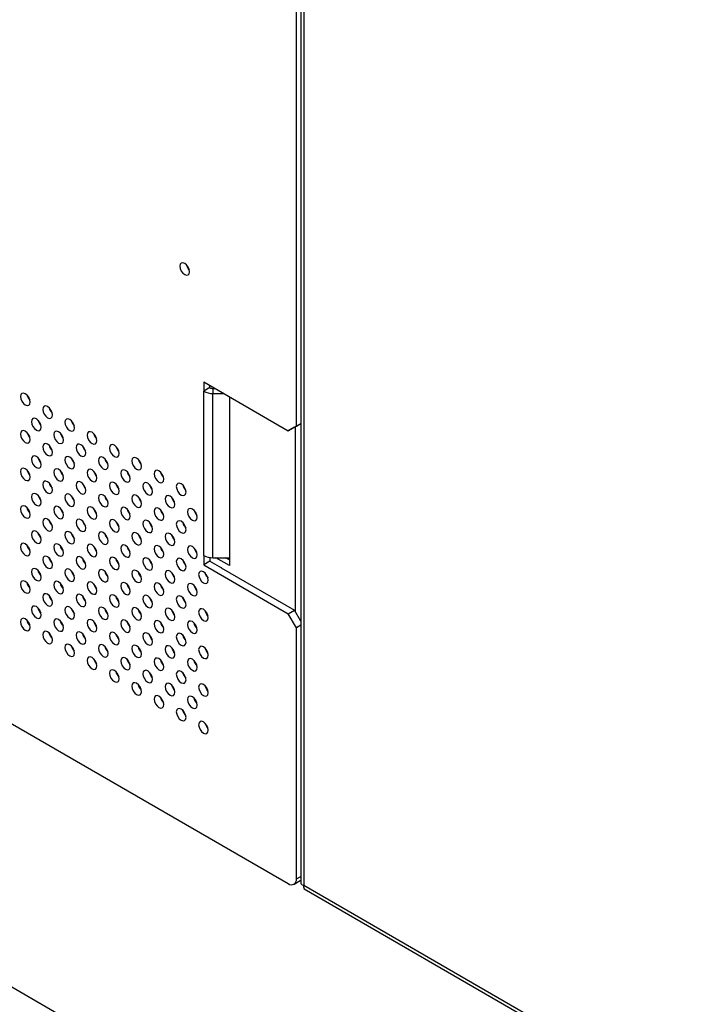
# Model space of a CAD drawing. Header units: millimetres. Extents: x 0 to 844, y -2 to 552.
# Tile 112 of 151: x 677 to 689, y 381 to 399. Entities that reach past the tile are written whole.
import ezdxf

# ---------------------------------------------------------------- set-up
doc = ezdxf.new("R2010")
doc.units = ezdxf.units.MM

msp = doc.modelspace()

# ---------------------------------------------------------------- linework, layer by layer
at = {"color": 7, "linetype": 'Continuous', "lineweight": 25}
for p, q in [((682.138, 429.916), (682.138, 383.558)), ((682.192, 429.804), (682.192, 383.513)), ((614.199, 422.638), (681.921, 383.543)), ((682.063, 391.504), (682.063, 404.977)), ((680.448, 392.273), (681.921, 391.422)), ((680.448, 392.273), (680.448, 392.11)), ((680.555, 392.172), (680.555, 392.211)), ((680.555, 392.172), (680.448, 392.11)), ((680.448, 389.252), (680.448, 392.11)), ((680.609, 392.159), (680.609, 392.071)), ((680.609, 392.159), (680.645, 392.159)), ((680.609, 392.071), (680.797, 392.071)), ((680.609, 389.213), (680.609, 392.071)), ((680.897, 392.014), (680.897, 389.076)), ((682.027, 391.483), (682.138, 391.548)), ((682.063, 391.504), (682.138, 391.548)), ((681.921, 391.422), (682.063, 391.504)), ((682.027, 391.483), (681.921, 391.422)), ((680.448, 389.252), (680.448, 389.089)), ((680.555, 389.151), (680.448, 389.089)), ((680.555, 389.217), (680.555, 389.151)), ((680.555, 389.151), (680.756, 389.035)), ((680.609, 389.213), (680.897, 389.213)), ((680.897, 389.076), (680.658, 389.213)), ((680.897, 389.175), (680.83, 389.213)), ((680.448, 389.089), (681.921, 388.238)), ((680.756, 389.035), (680.754, 389.034)), ((680.754, 389.034), (682.027, 388.299)), ((680.756, 389.035), (680.756, 389.033)), ((677.605, 388.929), (677.58, 388.943)), ((677.993, 388.705), (677.968, 388.719)), ((678.381, 388.481), (678.356, 388.495)), ((665.802, 388.268), (713.886, 360.51)), ((678.769, 388.258), (678.744, 388.272)), ((681.921, 388.238), (682.027, 388.299)), ((682.138, 388.106), (682.027, 388.299)), ((682.063, 387.993), (681.921, 388.238)), ((679.156, 388.034), (679.132, 388.048)), ((682.138, 388.037), (682.063, 387.993)), ((682.063, 383.624), (682.063, 387.993)), ((679.52, 387.823), (679.545, 387.808)), ((682.021, 383.533), (682.127, 383.594)), ((682.192, 383.513), (712.515, 366.007)), ((682.196, 383.448), (712.588, 365.903))]:
    msp.add_line(p, q, dxfattribs=at)
at = {"color": 8, "linetype": 'Continuous', "lineweight": 25}
for p, q in [((682.041, 391.492), (682.041, 388.274)), ((680.122, 387.157), (680.109, 387.15)), ((682.063, 383.624), (682.138, 383.668))]:
    msp.add_line(p, q, dxfattribs=at)
at = {"color": 7, "linetype": 'Continuous', "lineweight": 25, "flags": 128}
for points in [[(680.202, 394.188), (680.196, 394.229), (680.178, 394.271), (680.15, 394.308), (680.118, 394.334), (680.086, 394.345), (680.058, 394.34), (680.04, 394.319), (680.034, 394.285), (680.04, 394.244), (680.058, 394.202), (680.086, 394.166), (680.118, 394.14), (680.15, 394.128), (680.178, 394.134), (680.196, 394.155), (680.202, 394.188)], [(677.424, 391.921), (677.418, 391.962), (677.4, 392.004), (677.372, 392.04), (677.34, 392.066), (677.308, 392.078), (677.281, 392.072), (677.262, 392.051), (677.256, 392.018), (677.262, 391.977), (677.281, 391.935), (677.308, 391.898), (677.34, 391.872), (677.372, 391.861), (677.4, 391.866), (677.418, 391.887), (677.424, 391.921)], [(677.812, 391.697), (677.806, 391.738), (677.788, 391.78), (677.76, 391.817), (677.728, 391.843), (677.696, 391.854), (677.669, 391.848), (677.65, 391.827), (677.644, 391.794), (677.65, 391.753), (677.669, 391.711), (677.696, 391.674), (677.728, 391.648), (677.76, 391.637), (677.788, 391.642), (677.806, 391.663), (677.812, 391.697)], [(677.618, 391.482), (677.612, 391.523), (677.594, 391.565), (677.566, 391.602), (677.534, 391.628), (677.502, 391.639), (677.475, 391.634), (677.456, 391.613), (677.45, 391.579), (677.456, 391.538), (677.475, 391.496), (677.502, 391.459), (677.534, 391.433), (677.566, 391.422), (677.594, 391.427), (677.612, 391.448), (677.618, 391.482)], [(678.2, 391.473), (678.194, 391.514), (678.175, 391.556), (678.148, 391.593), (678.116, 391.619), (678.084, 391.63), (678.056, 391.624), (678.038, 391.603), (678.032, 391.57), (678.038, 391.529), (678.056, 391.487), (678.084, 391.45), (678.116, 391.424), (678.148, 391.413), (678.175, 391.418), (678.194, 391.439), (678.2, 391.473)], [(677.424, 391.267), (677.418, 391.308), (677.4, 391.35), (677.372, 391.387), (677.34, 391.413), (677.308, 391.424), (677.281, 391.419), (677.262, 391.398), (677.256, 391.365), (677.262, 391.324), (677.281, 391.282), (677.308, 391.245), (677.34, 391.219), (677.372, 391.207), (677.4, 391.213), (677.418, 391.234), (677.424, 391.267)], [(678.006, 391.258), (678, 391.299), (677.982, 391.341), (677.954, 391.378), (677.922, 391.404), (677.89, 391.415), (677.862, 391.41), (677.844, 391.389), (677.838, 391.355), (677.844, 391.314), (677.862, 391.272), (677.89, 391.235), (677.922, 391.209), (677.954, 391.198), (677.982, 391.204), (678, 391.225), (678.006, 391.258)], [(678.588, 391.249), (678.582, 391.29), (678.563, 391.332), (678.536, 391.369), (678.504, 391.395), (678.472, 391.406), (678.444, 391.401), (678.426, 391.38), (678.42, 391.346), (678.426, 391.305), (678.444, 391.263), (678.472, 391.226), (678.504, 391.2), (678.536, 391.189), (678.563, 391.194), (678.582, 391.215), (678.588, 391.249)], [(677.812, 391.043), (677.806, 391.084), (677.788, 391.126), (677.76, 391.163), (677.728, 391.189), (677.696, 391.2), (677.669, 391.195), (677.65, 391.174), (677.644, 391.141), (677.65, 391.1), (677.669, 391.058), (677.696, 391.021), (677.728, 390.995), (677.76, 390.984), (677.788, 390.989), (677.806, 391.01), (677.812, 391.043)], [(678.394, 391.034), (678.388, 391.075), (678.369, 391.117), (678.342, 391.154), (678.31, 391.18), (678.278, 391.191), (678.25, 391.186), (678.232, 391.165), (678.226, 391.131), (678.232, 391.09), (678.25, 391.048), (678.278, 391.011), (678.31, 390.985), (678.342, 390.974), (678.369, 390.98), (678.388, 391.001), (678.394, 391.034)], [(678.976, 391.025), (678.97, 391.066), (678.951, 391.108), (678.924, 391.145), (678.892, 391.171), (678.86, 391.182), (678.832, 391.177), (678.814, 391.156), (678.808, 391.122), (678.814, 391.081), (678.832, 391.039), (678.86, 391.002), (678.892, 390.976), (678.924, 390.965), (678.951, 390.97), (678.97, 390.991), (678.976, 391.025)], [(677.618, 390.829), (677.612, 390.87), (677.594, 390.912), (677.566, 390.949), (677.534, 390.975), (677.502, 390.986), (677.475, 390.98), (677.456, 390.959), (677.45, 390.926), (677.456, 390.885), (677.475, 390.843), (677.502, 390.806), (677.534, 390.78), (677.566, 390.769), (677.594, 390.774), (677.612, 390.795), (677.618, 390.829)], [(678.2, 390.819), (678.194, 390.86), (678.175, 390.902), (678.148, 390.939), (678.116, 390.965), (678.084, 390.976), (678.056, 390.971), (678.038, 390.95), (678.032, 390.917), (678.038, 390.876), (678.056, 390.834), (678.084, 390.797), (678.116, 390.771), (678.148, 390.76), (678.175, 390.765), (678.194, 390.786), (678.2, 390.819)], [(678.782, 390.81), (678.776, 390.851), (678.757, 390.893), (678.73, 390.93), (678.698, 390.956), (678.666, 390.967), (678.638, 390.962), (678.62, 390.941), (678.614, 390.907), (678.62, 390.866), (678.638, 390.824), (678.666, 390.788), (678.698, 390.762), (678.73, 390.75), (678.757, 390.756), (678.776, 390.777), (678.782, 390.81)], [(679.364, 390.801), (679.357, 390.842), (679.339, 390.884), (679.312, 390.921), (679.28, 390.947), (679.247, 390.958), (679.22, 390.953), (679.202, 390.932), (679.196, 390.898), (679.202, 390.857), (679.22, 390.815), (679.247, 390.778), (679.28, 390.752), (679.312, 390.741), (679.339, 390.746), (679.357, 390.767), (679.364, 390.801)], [(677.424, 390.614), (677.418, 390.655), (677.4, 390.697), (677.372, 390.734), (677.34, 390.76), (677.308, 390.771), (677.281, 390.766), (677.262, 390.745), (677.256, 390.711), (677.262, 390.67), (677.281, 390.628), (677.308, 390.591), (677.34, 390.565), (677.372, 390.554), (677.4, 390.559), (677.418, 390.58), (677.424, 390.614)], [(678.006, 390.605), (678, 390.646), (677.982, 390.688), (677.954, 390.725), (677.922, 390.751), (677.89, 390.762), (677.862, 390.756), (677.844, 390.735), (677.838, 390.702), (677.844, 390.661), (677.862, 390.619), (677.89, 390.582), (677.922, 390.556), (677.954, 390.545), (677.982, 390.55), (678, 390.571), (678.006, 390.605)], [(678.588, 390.595), (678.582, 390.636), (678.563, 390.678), (678.536, 390.715), (678.504, 390.741), (678.472, 390.753), (678.444, 390.747), (678.426, 390.726), (678.42, 390.693), (678.426, 390.652), (678.444, 390.61), (678.472, 390.573), (678.504, 390.547), (678.536, 390.536), (678.563, 390.541), (678.582, 390.562), (678.588, 390.595)], [(679.17, 390.586), (679.164, 390.627), (679.145, 390.669), (679.118, 390.706), (679.086, 390.732), (679.054, 390.743), (679.026, 390.738), (679.008, 390.717), (679.002, 390.683), (679.008, 390.643), (679.026, 390.6), (679.054, 390.564), (679.086, 390.538), (679.118, 390.526), (679.145, 390.532), (679.164, 390.553), (679.17, 390.586)], [(679.752, 390.577), (679.745, 390.618), (679.727, 390.66), (679.7, 390.697), (679.668, 390.723), (679.635, 390.734), (679.608, 390.729), (679.59, 390.708), (679.583, 390.674), (679.59, 390.633), (679.608, 390.591), (679.635, 390.554), (679.668, 390.528), (679.7, 390.517), (679.727, 390.522), (679.745, 390.543), (679.752, 390.577)], [(677.812, 390.39), (677.806, 390.431), (677.788, 390.473), (677.76, 390.51), (677.728, 390.536), (677.696, 390.547), (677.669, 390.542), (677.65, 390.521), (677.644, 390.487), (677.65, 390.446), (677.669, 390.404), (677.696, 390.367), (677.728, 390.341), (677.76, 390.33), (677.788, 390.336), (677.806, 390.357), (677.812, 390.39)], [(678.394, 390.381), (678.388, 390.422), (678.369, 390.464), (678.342, 390.501), (678.31, 390.527), (678.278, 390.538), (678.25, 390.533), (678.232, 390.512), (678.226, 390.478), (678.232, 390.437), (678.25, 390.395), (678.278, 390.358), (678.31, 390.332), (678.342, 390.321), (678.369, 390.326), (678.388, 390.347), (678.394, 390.381)], [(678.976, 390.372), (678.97, 390.412), (678.951, 390.455), (678.924, 390.491), (678.892, 390.517), (678.86, 390.529), (678.832, 390.523), (678.814, 390.502), (678.808, 390.469), (678.814, 390.428), (678.832, 390.386), (678.86, 390.349), (678.892, 390.323), (678.924, 390.312), (678.951, 390.317), (678.97, 390.338), (678.976, 390.372)], [(679.558, 390.362), (679.551, 390.403), (679.533, 390.445), (679.506, 390.482), (679.474, 390.508), (679.441, 390.519), (679.414, 390.514), (679.396, 390.493), (679.389, 390.459), (679.396, 390.419), (679.414, 390.377), (679.441, 390.34), (679.474, 390.314), (679.506, 390.302), (679.533, 390.308), (679.551, 390.329), (679.558, 390.362)], [(680.14, 390.353), (680.133, 390.394), (680.115, 390.436), (680.088, 390.473), (680.056, 390.499), (680.023, 390.51), (679.996, 390.505), (679.978, 390.484), (679.971, 390.45), (679.978, 390.409), (679.996, 390.367), (680.023, 390.33), (680.056, 390.304), (680.088, 390.293), (680.115, 390.299), (680.133, 390.32), (680.14, 390.353)], [(677.618, 390.175), (677.612, 390.216), (677.594, 390.258), (677.566, 390.295), (677.534, 390.321), (677.502, 390.332), (677.475, 390.327), (677.456, 390.306), (677.45, 390.273), (677.456, 390.232), (677.475, 390.19), (677.502, 390.153), (677.534, 390.127), (677.566, 390.116), (677.594, 390.121), (677.612, 390.142), (677.618, 390.175)], [(678.2, 390.166), (678.194, 390.207), (678.175, 390.249), (678.148, 390.286), (678.116, 390.312), (678.084, 390.323), (678.056, 390.318), (678.038, 390.297), (678.032, 390.263), (678.038, 390.222), (678.056, 390.18), (678.084, 390.144), (678.116, 390.118), (678.148, 390.106), (678.175, 390.112), (678.194, 390.133), (678.2, 390.166)], [(678.782, 390.157), (678.776, 390.198), (678.757, 390.24), (678.73, 390.277), (678.698, 390.303), (678.666, 390.314), (678.638, 390.309), (678.62, 390.288), (678.614, 390.254), (678.62, 390.213), (678.638, 390.171), (678.666, 390.134), (678.698, 390.108), (678.73, 390.097), (678.757, 390.102), (678.776, 390.123), (678.782, 390.157)], [(679.364, 390.148), (679.357, 390.189), (679.339, 390.231), (679.312, 390.267), (679.28, 390.293), (679.247, 390.305), (679.22, 390.299), (679.202, 390.278), (679.196, 390.245), (679.202, 390.204), (679.22, 390.162), (679.247, 390.125), (679.28, 390.099), (679.312, 390.088), (679.339, 390.093), (679.357, 390.114), (679.364, 390.148)], [(679.946, 390.138), (679.939, 390.179), (679.921, 390.221), (679.894, 390.258), (679.862, 390.284), (679.829, 390.295), (679.802, 390.29), (679.784, 390.269), (679.777, 390.236), (679.784, 390.195), (679.802, 390.153), (679.829, 390.116), (679.862, 390.09), (679.894, 390.079), (679.921, 390.084), (679.939, 390.105), (679.946, 390.138)], [(677.424, 389.961), (677.418, 390.002), (677.4, 390.044), (677.372, 390.081), (677.34, 390.107), (677.308, 390.118), (677.281, 390.112), (677.262, 390.091), (677.256, 390.058), (677.262, 390.017), (677.281, 389.975), (677.308, 389.938), (677.34, 389.912), (677.372, 389.901), (677.4, 389.906), (677.418, 389.927), (677.424, 389.961)], [(678.006, 389.951), (678, 389.992), (677.982, 390.034), (677.954, 390.071), (677.922, 390.097), (677.89, 390.108), (677.862, 390.103), (677.844, 390.082), (677.838, 390.049), (677.844, 390.008), (677.862, 389.966), (677.89, 389.929), (677.922, 389.903), (677.954, 389.892), (677.982, 389.897), (678, 389.918), (678.006, 389.951)], [(678.588, 389.942), (678.582, 389.983), (678.563, 390.025), (678.536, 390.062), (678.504, 390.088), (678.472, 390.099), (678.444, 390.094), (678.426, 390.073), (678.42, 390.039), (678.426, 389.998), (678.444, 389.956), (678.472, 389.92), (678.504, 389.894), (678.536, 389.882), (678.563, 389.888), (678.582, 389.909), (678.588, 389.942)], [(679.17, 389.933), (679.164, 389.974), (679.145, 390.016), (679.118, 390.053), (679.086, 390.079), (679.054, 390.09), (679.026, 390.085), (679.008, 390.064), (679.002, 390.03), (679.008, 389.989), (679.026, 389.947), (679.054, 389.91), (679.086, 389.884), (679.118, 389.873), (679.145, 389.878), (679.164, 389.899), (679.17, 389.933)], [(679.752, 389.924), (679.745, 389.965), (679.727, 390.007), (679.7, 390.043), (679.668, 390.069), (679.635, 390.081), (679.608, 390.075), (679.59, 390.054), (679.583, 390.021), (679.59, 389.98), (679.608, 389.938), (679.635, 389.901), (679.668, 389.875), (679.7, 389.864), (679.727, 389.869), (679.745, 389.89), (679.752, 389.924)], [(680.334, 389.914), (680.327, 389.955), (680.309, 389.997), (680.282, 390.034), (680.25, 390.06), (680.217, 390.071), (680.19, 390.066), (680.172, 390.045), (680.165, 390.012), (680.172, 389.971), (680.19, 389.929), (680.217, 389.892), (680.25, 389.866), (680.282, 389.855), (680.309, 389.86), (680.327, 389.881), (680.334, 389.914)], [(677.812, 389.737), (677.806, 389.778), (677.788, 389.82), (677.76, 389.857), (677.728, 389.883), (677.696, 389.894), (677.669, 389.888), (677.65, 389.867), (677.644, 389.834), (677.65, 389.793), (677.669, 389.751), (677.696, 389.714), (677.728, 389.688), (677.76, 389.677), (677.788, 389.682), (677.806, 389.703), (677.812, 389.737)], [(678.394, 389.727), (678.388, 389.768), (678.369, 389.81), (678.342, 389.847), (678.31, 389.873), (678.278, 389.885), (678.25, 389.879), (678.232, 389.858), (678.226, 389.825), (678.232, 389.784), (678.25, 389.742), (678.278, 389.705), (678.31, 389.679), (678.342, 389.668), (678.369, 389.673), (678.388, 389.694), (678.394, 389.727)], [(678.976, 389.718), (678.97, 389.759), (678.951, 389.801), (678.924, 389.838), (678.892, 389.864), (678.86, 389.875), (678.832, 389.87), (678.814, 389.849), (678.808, 389.815), (678.814, 389.775), (678.832, 389.732), (678.86, 389.696), (678.892, 389.67), (678.924, 389.658), (678.951, 389.664), (678.97, 389.685), (678.976, 389.718)], [(679.558, 389.709), (679.551, 389.75), (679.533, 389.792), (679.506, 389.829), (679.474, 389.855), (679.441, 389.866), (679.414, 389.861), (679.396, 389.84), (679.389, 389.806), (679.396, 389.765), (679.414, 389.723), (679.441, 389.686), (679.474, 389.66), (679.506, 389.649), (679.533, 389.654), (679.551, 389.675), (679.558, 389.709)], [(680.14, 389.7), (680.133, 389.741), (680.115, 389.783), (680.088, 389.82), (680.056, 389.846), (680.023, 389.857), (679.996, 389.851), (679.978, 389.83), (679.971, 389.797), (679.978, 389.756), (679.996, 389.714), (680.023, 389.677), (680.056, 389.651), (680.088, 389.64), (680.115, 389.645), (680.133, 389.666), (680.14, 389.7)], [(677.618, 389.522), (677.612, 389.563), (677.594, 389.605), (677.566, 389.642), (677.534, 389.668), (677.502, 389.679), (677.475, 389.674), (677.456, 389.653), (677.45, 389.619), (677.456, 389.578), (677.475, 389.536), (677.502, 389.499), (677.534, 389.473), (677.566, 389.462), (677.594, 389.468), (677.612, 389.489), (677.618, 389.522)], [(678.2, 389.513), (678.194, 389.554), (678.175, 389.596), (678.148, 389.633), (678.116, 389.659), (678.084, 389.67), (678.056, 389.665), (678.038, 389.644), (678.032, 389.61), (678.038, 389.569), (678.056, 389.527), (678.084, 389.49), (678.116, 389.464), (678.148, 389.453), (678.175, 389.458), (678.194, 389.479), (678.2, 389.513)], [(678.782, 389.504), (678.776, 389.544), (678.757, 389.587), (678.73, 389.623), (678.698, 389.649), (678.666, 389.661), (678.638, 389.655), (678.62, 389.634), (678.614, 389.601), (678.62, 389.56), (678.638, 389.518), (678.666, 389.481), (678.698, 389.455), (678.73, 389.444), (678.757, 389.449), (678.776, 389.47), (678.782, 389.504)], [(679.364, 389.494), (679.357, 389.535), (679.339, 389.577), (679.312, 389.614), (679.28, 389.64), (679.247, 389.651), (679.22, 389.646), (679.202, 389.625), (679.196, 389.592), (679.202, 389.551), (679.22, 389.509), (679.247, 389.472), (679.28, 389.446), (679.312, 389.434), (679.339, 389.44), (679.357, 389.461), (679.364, 389.494)], [(679.946, 389.485), (679.939, 389.526), (679.921, 389.568), (679.894, 389.605), (679.862, 389.631), (679.829, 389.642), (679.802, 389.637), (679.784, 389.616), (679.777, 389.582), (679.784, 389.541), (679.802, 389.499), (679.829, 389.462), (679.862, 389.436), (679.894, 389.425), (679.921, 389.431), (679.939, 389.452), (679.946, 389.485)], [(677.424, 389.307), (677.418, 389.348), (677.4, 389.39), (677.372, 389.427), (677.34, 389.453), (677.308, 389.464), (677.281, 389.459), (677.262, 389.438), (677.256, 389.405), (677.262, 389.364), (677.281, 389.322), (677.308, 389.285), (677.34, 389.259), (677.372, 389.248), (677.4, 389.253), (677.418, 389.274), (677.424, 389.307)], [(678.006, 389.298), (678, 389.339), (677.982, 389.381), (677.954, 389.418), (677.922, 389.444), (677.89, 389.455), (677.862, 389.45), (677.844, 389.429), (677.838, 389.395), (677.844, 389.354), (677.862, 389.312), (677.89, 389.275), (677.922, 389.249), (677.954, 389.238), (677.982, 389.244), (678, 389.265), (678.006, 389.298)], [(678.588, 389.289), (678.582, 389.33), (678.563, 389.372), (678.536, 389.409), (678.504, 389.435), (678.472, 389.446), (678.444, 389.441), (678.426, 389.42), (678.42, 389.386), (678.426, 389.345), (678.444, 389.303), (678.472, 389.266), (678.504, 389.24), (678.536, 389.229), (678.563, 389.234), (678.582, 389.255), (678.588, 389.289)], [(679.17, 389.28), (679.164, 389.321), (679.145, 389.363), (679.118, 389.399), (679.086, 389.425), (679.054, 389.437), (679.026, 389.431), (679.008, 389.41), (679.002, 389.377), (679.008, 389.336), (679.026, 389.294), (679.054, 389.257), (679.086, 389.231), (679.118, 389.22), (679.145, 389.225), (679.164, 389.246), (679.17, 389.28)], [(679.752, 389.27), (679.745, 389.311), (679.727, 389.353), (679.7, 389.39), (679.668, 389.416), (679.635, 389.427), (679.608, 389.422), (679.59, 389.401), (679.583, 389.368), (679.59, 389.327), (679.608, 389.285), (679.635, 389.248), (679.668, 389.222), (679.7, 389.211), (679.727, 389.216), (679.745, 389.237), (679.752, 389.27)], [(680.334, 389.261), (680.327, 389.302), (680.309, 389.344), (680.282, 389.381), (680.25, 389.407), (680.217, 389.418), (680.19, 389.413), (680.172, 389.392), (680.165, 389.358), (680.172, 389.317), (680.19, 389.275), (680.217, 389.238), (680.25, 389.212), (680.282, 389.201), (680.309, 389.207), (680.327, 389.228), (680.334, 389.261)], [(677.812, 389.083), (677.806, 389.124), (677.788, 389.166), (677.76, 389.203), (677.728, 389.229), (677.696, 389.24), (677.669, 389.235), (677.65, 389.214), (677.644, 389.181), (677.65, 389.14), (677.669, 389.098), (677.696, 389.061), (677.728, 389.035), (677.76, 389.024), (677.788, 389.029), (677.806, 389.05), (677.812, 389.083)], [(678.394, 389.074), (678.388, 389.115), (678.369, 389.157), (678.342, 389.194), (678.31, 389.22), (678.278, 389.231), (678.25, 389.226), (678.232, 389.205), (678.226, 389.171), (678.232, 389.13), (678.25, 389.088), (678.278, 389.052), (678.31, 389.026), (678.342, 389.014), (678.369, 389.02), (678.388, 389.041), (678.394, 389.074)], [(678.976, 389.065), (678.97, 389.106), (678.951, 389.148), (678.924, 389.185), (678.892, 389.211), (678.86, 389.222), (678.832, 389.217), (678.814, 389.196), (678.808, 389.162), (678.814, 389.121), (678.832, 389.079), (678.86, 389.042), (678.892, 389.016), (678.924, 389.005), (678.951, 389.01), (678.97, 389.031), (678.976, 389.065)], [(679.558, 389.056), (679.551, 389.097), (679.533, 389.139), (679.506, 389.175), (679.474, 389.201), (679.441, 389.213), (679.414, 389.207), (679.396, 389.186), (679.389, 389.153), (679.396, 389.112), (679.414, 389.07), (679.441, 389.033), (679.474, 389.007), (679.506, 388.996), (679.533, 389.001), (679.551, 389.022), (679.558, 389.056)], [(680.14, 389.046), (680.133, 389.087), (680.115, 389.129), (680.088, 389.166), (680.056, 389.192), (680.023, 389.203), (679.996, 389.198), (679.978, 389.177), (679.971, 389.144), (679.978, 389.103), (679.996, 389.061), (680.023, 389.024), (680.056, 388.998), (680.088, 388.987), (680.115, 388.992), (680.133, 389.013), (680.14, 389.046)], [(677.618, 388.869), (677.612, 388.91), (677.594, 388.952), (677.566, 388.989), (677.534, 389.015), (677.502, 389.026), (677.475, 389.02), (677.456, 388.999), (677.45, 388.966), (677.456, 388.925), (677.475, 388.883), (677.502, 388.846), (677.534, 388.82), (677.566, 388.809), (677.594, 388.814), (677.612, 388.835), (677.618, 388.869)], [(678.2, 388.859), (678.194, 388.9), (678.175, 388.942), (678.148, 388.979), (678.116, 389.005), (678.084, 389.017), (678.056, 389.011), (678.038, 388.99), (678.032, 388.957), (678.038, 388.916), (678.056, 388.874), (678.084, 388.837), (678.116, 388.811), (678.148, 388.8), (678.175, 388.805), (678.194, 388.826), (678.2, 388.859)], [(678.782, 388.85), (678.776, 388.891), (678.757, 388.933), (678.73, 388.97), (678.698, 388.996), (678.666, 389.007), (678.638, 389.002), (678.62, 388.981), (678.614, 388.947), (678.62, 388.907), (678.638, 388.864), (678.666, 388.828), (678.698, 388.802), (678.73, 388.79), (678.757, 388.796), (678.776, 388.817), (678.782, 388.85)], [(679.364, 388.841), (679.357, 388.882), (679.339, 388.924), (679.312, 388.961), (679.28, 388.987), (679.247, 388.998), (679.22, 388.993), (679.202, 388.972), (679.196, 388.938), (679.202, 388.897), (679.22, 388.855), (679.247, 388.818), (679.28, 388.792), (679.312, 388.781), (679.339, 388.786), (679.357, 388.807), (679.364, 388.841)], [(679.946, 388.832), (679.939, 388.873), (679.921, 388.915), (679.894, 388.952), (679.862, 388.978), (679.829, 388.989), (679.802, 388.983), (679.784, 388.962), (679.777, 388.929), (679.784, 388.888), (679.802, 388.846), (679.829, 388.809), (679.862, 388.783), (679.894, 388.772), (679.921, 388.777), (679.939, 388.798), (679.946, 388.832)], [(680.528, 388.822), (680.521, 388.863), (680.503, 388.905), (680.476, 388.942), (680.443, 388.968), (680.411, 388.979), (680.384, 388.974), (680.366, 388.953), (680.359, 388.92), (680.366, 388.879), (680.384, 388.837), (680.411, 388.8), (680.443, 388.774), (680.476, 388.763), (680.503, 388.768), (680.521, 388.789), (680.528, 388.822)], [(677.424, 388.654), (677.418, 388.695), (677.4, 388.737), (677.372, 388.774), (677.34, 388.8), (677.308, 388.811), (677.281, 388.806), (677.262, 388.785), (677.256, 388.751), (677.262, 388.71), (677.281, 388.668), (677.308, 388.631), (677.34, 388.605), (677.372, 388.594), (677.4, 388.6), (677.418, 388.621), (677.424, 388.654)], [(678.006, 388.645), (678, 388.686), (677.982, 388.728), (677.954, 388.765), (677.922, 388.791), (677.89, 388.802), (677.862, 388.797), (677.844, 388.776), (677.838, 388.742), (677.844, 388.701), (677.862, 388.659), (677.89, 388.622), (677.922, 388.596), (677.954, 388.585), (677.982, 388.59), (678, 388.611), (678.006, 388.645)], [(678.588, 388.636), (678.582, 388.676), (678.563, 388.719), (678.536, 388.755), (678.504, 388.781), (678.472, 388.793), (678.444, 388.787), (678.426, 388.766), (678.42, 388.733), (678.426, 388.692), (678.444, 388.65), (678.472, 388.613), (678.504, 388.587), (678.536, 388.576), (678.563, 388.581), (678.582, 388.602), (678.588, 388.636)], [(679.17, 388.626), (679.164, 388.667), (679.145, 388.709), (679.118, 388.746), (679.086, 388.772), (679.054, 388.783), (679.026, 388.778), (679.008, 388.757), (679.002, 388.723), (679.008, 388.683), (679.026, 388.641), (679.054, 388.604), (679.086, 388.578), (679.118, 388.566), (679.145, 388.572), (679.164, 388.593), (679.17, 388.626)], [(679.752, 388.617), (679.745, 388.658), (679.727, 388.7), (679.7, 388.737), (679.668, 388.763), (679.635, 388.774), (679.608, 388.769), (679.59, 388.748), (679.583, 388.714), (679.59, 388.673), (679.608, 388.631), (679.635, 388.594), (679.668, 388.568), (679.7, 388.557), (679.727, 388.563), (679.745, 388.584), (679.752, 388.617)], [(680.334, 388.608), (680.327, 388.649), (680.309, 388.691), (680.282, 388.728), (680.25, 388.754), (680.217, 388.765), (680.19, 388.759), (680.172, 388.738), (680.165, 388.705), (680.172, 388.664), (680.19, 388.622), (680.217, 388.585), (680.25, 388.559), (680.282, 388.548), (680.309, 388.553), (680.327, 388.574), (680.334, 388.608)], [(677.812, 388.43), (677.806, 388.471), (677.788, 388.513), (677.76, 388.55), (677.728, 388.576), (677.696, 388.587), (677.669, 388.582), (677.65, 388.561), (677.644, 388.527), (677.65, 388.486), (677.669, 388.444), (677.696, 388.408), (677.728, 388.382), (677.76, 388.37), (677.788, 388.376), (677.806, 388.397), (677.812, 388.43)], [(678.394, 388.421), (678.388, 388.462), (678.369, 388.504), (678.342, 388.541), (678.31, 388.567), (678.278, 388.578), (678.25, 388.573), (678.232, 388.552), (678.226, 388.518), (678.232, 388.477), (678.25, 388.435), (678.278, 388.398), (678.31, 388.372), (678.342, 388.361), (678.369, 388.366), (678.388, 388.387), (678.394, 388.421)], [(678.976, 388.412), (678.97, 388.453), (678.951, 388.495), (678.924, 388.531), (678.892, 388.557), (678.86, 388.569), (678.832, 388.563), (678.814, 388.542), (678.808, 388.509), (678.814, 388.468), (678.832, 388.426), (678.86, 388.389), (678.892, 388.363), (678.924, 388.352), (678.951, 388.357), (678.97, 388.378), (678.976, 388.412)], [(679.558, 388.402), (679.551, 388.443), (679.533, 388.485), (679.506, 388.522), (679.474, 388.548), (679.441, 388.559), (679.414, 388.554), (679.396, 388.533), (679.389, 388.5), (679.396, 388.459), (679.414, 388.417), (679.441, 388.38), (679.474, 388.354), (679.506, 388.343), (679.533, 388.348), (679.551, 388.369), (679.558, 388.402)], [(680.14, 388.393), (680.133, 388.434), (680.115, 388.476), (680.088, 388.513), (680.056, 388.539), (680.023, 388.55), (679.996, 388.545), (679.978, 388.524), (679.971, 388.49), (679.978, 388.449), (679.996, 388.407), (680.023, 388.37), (680.056, 388.344), (680.088, 388.333), (680.115, 388.339), (680.133, 388.36), (680.14, 388.393)], [(677.618, 388.215), (677.612, 388.256), (677.594, 388.298), (677.566, 388.335), (677.534, 388.361), (677.502, 388.372), (677.475, 388.367), (677.456, 388.346), (677.45, 388.313), (677.456, 388.272), (677.475, 388.23), (677.502, 388.193), (677.534, 388.167), (677.566, 388.156), (677.594, 388.161), (677.612, 388.182), (677.618, 388.215)], [(678.2, 388.206), (678.194, 388.247), (678.175, 388.289), (678.148, 388.326), (678.116, 388.352), (678.084, 388.363), (678.056, 388.358), (678.038, 388.337), (678.032, 388.303), (678.038, 388.262), (678.056, 388.22), (678.084, 388.184), (678.116, 388.158), (678.148, 388.146), (678.175, 388.152), (678.194, 388.173), (678.2, 388.206)], [(678.782, 388.197), (678.776, 388.238), (678.757, 388.28), (678.73, 388.317), (678.698, 388.343), (678.666, 388.354), (678.638, 388.349), (678.62, 388.328), (678.614, 388.294), (678.62, 388.253), (678.638, 388.211), (678.666, 388.174), (678.698, 388.148), (678.73, 388.137), (678.757, 388.142), (678.776, 388.163), (678.782, 388.197)], [(679.364, 388.188), (679.357, 388.229), (679.339, 388.271), (679.312, 388.307), (679.28, 388.333), (679.247, 388.345), (679.22, 388.339), (679.202, 388.318), (679.196, 388.285), (679.202, 388.244), (679.22, 388.202), (679.247, 388.165), (679.28, 388.139), (679.312, 388.128), (679.339, 388.133), (679.357, 388.154), (679.364, 388.188)], [(679.946, 388.178), (679.939, 388.219), (679.921, 388.261), (679.894, 388.298), (679.862, 388.324), (679.829, 388.335), (679.802, 388.33), (679.784, 388.309), (679.777, 388.276), (679.784, 388.235), (679.802, 388.193), (679.829, 388.156), (679.862, 388.13), (679.894, 388.119), (679.921, 388.124), (679.939, 388.145), (679.946, 388.178)], [(680.528, 388.169), (680.521, 388.21), (680.503, 388.252), (680.476, 388.289), (680.443, 388.315), (680.411, 388.326), (680.384, 388.321), (680.366, 388.3), (680.359, 388.266), (680.366, 388.225), (680.384, 388.183), (680.411, 388.147), (680.443, 388.121), (680.476, 388.109), (680.503, 388.115), (680.521, 388.136), (680.528, 388.169)], [(677.424, 388.001), (677.418, 388.042), (677.4, 388.084), (677.372, 388.121), (677.34, 388.147), (677.308, 388.158), (677.281, 388.152), (677.262, 388.131), (677.256, 388.098), (677.262, 388.057), (677.281, 388.015), (677.308, 387.978), (677.34, 387.952), (677.372, 387.941), (677.4, 387.946), (677.418, 387.967), (677.424, 388.001)], [(678.006, 387.991), (678, 388.032), (677.982, 388.074), (677.954, 388.111), (677.922, 388.137), (677.89, 388.149), (677.862, 388.143), (677.844, 388.122), (677.838, 388.089), (677.844, 388.048), (677.862, 388.006), (677.89, 387.969), (677.922, 387.943), (677.954, 387.932), (677.982, 387.937), (678, 387.958), (678.006, 387.991)], [(678.588, 387.982), (678.582, 388.023), (678.563, 388.065), (678.536, 388.102), (678.504, 388.128), (678.472, 388.139), (678.444, 388.134), (678.426, 388.113), (678.42, 388.079), (678.426, 388.039), (678.444, 387.996), (678.472, 387.96), (678.504, 387.934), (678.536, 387.922), (678.563, 387.928), (678.582, 387.949), (678.588, 387.982)], [(679.17, 387.973), (679.164, 388.014), (679.145, 388.056), (679.118, 388.093), (679.086, 388.119), (679.054, 388.13), (679.026, 388.125), (679.008, 388.104), (679.002, 388.07), (679.008, 388.029), (679.026, 387.987), (679.054, 387.95), (679.086, 387.924), (679.118, 387.913), (679.145, 387.918), (679.164, 387.939), (679.17, 387.973)], [(679.752, 387.964), (679.745, 388.005), (679.727, 388.047), (679.7, 388.084), (679.668, 388.11), (679.635, 388.121), (679.608, 388.115), (679.59, 388.094), (679.583, 388.061), (679.59, 388.02), (679.608, 387.978), (679.635, 387.941), (679.668, 387.915), (679.7, 387.904), (679.727, 387.909), (679.745, 387.93), (679.752, 387.964)], [(680.334, 387.954), (680.327, 387.995), (680.309, 388.037), (680.282, 388.074), (680.25, 388.1), (680.217, 388.111), (680.19, 388.106), (680.172, 388.085), (680.165, 388.052), (680.172, 388.011), (680.19, 387.969), (680.217, 387.932), (680.25, 387.906), (680.282, 387.895), (680.309, 387.9), (680.327, 387.921), (680.334, 387.954)], [(677.812, 387.777), (677.806, 387.818), (677.788, 387.86), (677.76, 387.897), (677.728, 387.923), (677.696, 387.934), (677.669, 387.929), (677.65, 387.908), (677.644, 387.874), (677.65, 387.833), (677.669, 387.791), (677.696, 387.754), (677.728, 387.728), (677.76, 387.717), (677.788, 387.722), (677.806, 387.743), (677.812, 387.777)], [(678.394, 387.768), (678.388, 387.808), (678.369, 387.851), (678.342, 387.887), (678.31, 387.913), (678.278, 387.925), (678.25, 387.919), (678.232, 387.898), (678.226, 387.865), (678.232, 387.824), (678.25, 387.782), (678.278, 387.745), (678.31, 387.719), (678.342, 387.708), (678.369, 387.713), (678.388, 387.734), (678.394, 387.768)], [(678.976, 387.758), (678.97, 387.799), (678.951, 387.841), (678.924, 387.878), (678.892, 387.904), (678.86, 387.915), (678.832, 387.91), (678.814, 387.889), (678.808, 387.856), (678.814, 387.815), (678.832, 387.773), (678.86, 387.736), (678.892, 387.71), (678.924, 387.698), (678.951, 387.704), (678.97, 387.725), (678.976, 387.758)], [(679.558, 387.749), (679.551, 387.79), (679.533, 387.832), (679.506, 387.869), (679.474, 387.895), (679.441, 387.906), (679.414, 387.901), (679.396, 387.88), (679.389, 387.846), (679.396, 387.805), (679.414, 387.763), (679.441, 387.726), (679.474, 387.7), (679.506, 387.689), (679.533, 387.695), (679.551, 387.716), (679.558, 387.749)], [(680.14, 387.74), (680.133, 387.781), (680.115, 387.823), (680.088, 387.86), (680.056, 387.886), (680.023, 387.897), (679.996, 387.892), (679.978, 387.87), (679.971, 387.837), (679.978, 387.796), (679.996, 387.754), (680.023, 387.717), (680.056, 387.691), (680.088, 387.68), (680.115, 387.685), (680.133, 387.706), (680.14, 387.74)], [(678.2, 387.553), (678.194, 387.594), (678.175, 387.636), (678.148, 387.673), (678.116, 387.699), (678.084, 387.71), (678.056, 387.705), (678.038, 387.684), (678.032, 387.65), (678.038, 387.609), (678.056, 387.567), (678.084, 387.53), (678.116, 387.504), (678.148, 387.493), (678.175, 387.498), (678.194, 387.519), (678.2, 387.553)], [(678.782, 387.544), (678.776, 387.585), (678.757, 387.627), (678.73, 387.663), (678.698, 387.689), (678.666, 387.701), (678.638, 387.695), (678.62, 387.674), (678.614, 387.641), (678.62, 387.6), (678.638, 387.558), (678.666, 387.521), (678.698, 387.495), (678.73, 387.484), (678.757, 387.489), (678.776, 387.51), (678.782, 387.544)], [(679.364, 387.534), (679.357, 387.575), (679.339, 387.617), (679.312, 387.654), (679.28, 387.68), (679.247, 387.691), (679.22, 387.686), (679.202, 387.665), (679.196, 387.632), (679.202, 387.591), (679.22, 387.549), (679.247, 387.512), (679.28, 387.486), (679.312, 387.475), (679.339, 387.48), (679.357, 387.501), (679.364, 387.534)], [(679.946, 387.525), (679.939, 387.566), (679.921, 387.608), (679.894, 387.645), (679.862, 387.671), (679.829, 387.682), (679.802, 387.677), (679.784, 387.656), (679.777, 387.622), (679.784, 387.581), (679.802, 387.539), (679.829, 387.502), (679.862, 387.476), (679.894, 387.465), (679.921, 387.471), (679.939, 387.492), (679.946, 387.525)], [(680.528, 387.516), (680.521, 387.557), (680.503, 387.599), (680.476, 387.636), (680.443, 387.662), (680.411, 387.673), (680.384, 387.668), (680.366, 387.647), (680.359, 387.613), (680.366, 387.572), (680.384, 387.53), (680.411, 387.493), (680.443, 387.467), (680.476, 387.456), (680.503, 387.461), (680.521, 387.482), (680.528, 387.516)], [(678.588, 387.329), (678.582, 387.37), (678.563, 387.412), (678.536, 387.449), (678.504, 387.475), (678.472, 387.486), (678.444, 387.481), (678.426, 387.46), (678.42, 387.426), (678.426, 387.385), (678.444, 387.343), (678.472, 387.306), (678.504, 387.28), (678.536, 387.269), (678.563, 387.274), (678.582, 387.295), (678.588, 387.329)], [(679.17, 387.32), (679.164, 387.361), (679.145, 387.403), (679.118, 387.439), (679.086, 387.465), (679.054, 387.477), (679.026, 387.471), (679.008, 387.45), (679.002, 387.417), (679.008, 387.376), (679.026, 387.334), (679.054, 387.297), (679.086, 387.271), (679.118, 387.26), (679.145, 387.265), (679.164, 387.286), (679.17, 387.32)], [(679.752, 387.31), (679.745, 387.351), (679.727, 387.393), (679.7, 387.43), (679.668, 387.456), (679.635, 387.467), (679.608, 387.462), (679.59, 387.441), (679.583, 387.408), (679.59, 387.367), (679.608, 387.325), (679.635, 387.288), (679.668, 387.262), (679.7, 387.251), (679.727, 387.256), (679.745, 387.277), (679.752, 387.31)], [(680.334, 387.301), (680.327, 387.342), (680.309, 387.384), (680.282, 387.421), (680.25, 387.447), (680.217, 387.458), (680.19, 387.453), (680.172, 387.432), (680.165, 387.398), (680.172, 387.357), (680.19, 387.315), (680.217, 387.279), (680.25, 387.253), (680.282, 387.241), (680.309, 387.247), (680.327, 387.268), (680.334, 387.301)], [(678.976, 387.105), (678.97, 387.146), (678.951, 387.188), (678.924, 387.225), (678.892, 387.251), (678.86, 387.262), (678.832, 387.257), (678.814, 387.236), (678.808, 387.202), (678.814, 387.161), (678.832, 387.119), (678.86, 387.082), (678.892, 387.056), (678.924, 387.045), (678.951, 387.05), (678.97, 387.071), (678.976, 387.105)], [(679.558, 387.096), (679.551, 387.137), (679.533, 387.179), (679.506, 387.216), (679.474, 387.242), (679.441, 387.253), (679.414, 387.247), (679.396, 387.226), (679.389, 387.193), (679.396, 387.152), (679.414, 387.11), (679.441, 387.073), (679.474, 387.047), (679.506, 387.036), (679.533, 387.041), (679.551, 387.062), (679.558, 387.096)], [(680.14, 387.086), (680.133, 387.127), (680.115, 387.169), (680.088, 387.206), (680.056, 387.232), (680.023, 387.243), (679.996, 387.238), (679.978, 387.217), (679.971, 387.184), (679.978, 387.143), (679.996, 387.101), (680.023, 387.064), (680.056, 387.038), (680.088, 387.027), (680.115, 387.032), (680.133, 387.053), (680.14, 387.086)], [(679.364, 386.881), (679.357, 386.922), (679.339, 386.964), (679.312, 387.001), (679.28, 387.027), (679.247, 387.038), (679.22, 387.033), (679.202, 387.012), (679.196, 386.978), (679.202, 386.937), (679.22, 386.895), (679.247, 386.858), (679.28, 386.832), (679.312, 386.821), (679.339, 386.827), (679.357, 386.848), (679.364, 386.881)], [(679.946, 386.872), (679.939, 386.913), (679.921, 386.955), (679.894, 386.992), (679.862, 387.018), (679.829, 387.029), (679.802, 387.023), (679.784, 387.002), (679.777, 386.969), (679.784, 386.928), (679.802, 386.886), (679.829, 386.849), (679.862, 386.823), (679.894, 386.812), (679.921, 386.817), (679.939, 386.838), (679.946, 386.872)], [(680.528, 386.863), (680.521, 386.903), (680.503, 386.946), (680.476, 386.982), (680.443, 387.008), (680.411, 387.02), (680.384, 387.014), (680.366, 386.993), (680.359, 386.96), (680.366, 386.919), (680.384, 386.877), (680.411, 386.84), (680.443, 386.814), (680.476, 386.803), (680.503, 386.808), (680.521, 386.829), (680.528, 386.863)], [(679.752, 386.657), (679.745, 386.698), (679.727, 386.74), (679.7, 386.777), (679.668, 386.803), (679.635, 386.814), (679.608, 386.809), (679.59, 386.788), (679.583, 386.754), (679.59, 386.713), (679.608, 386.671), (679.635, 386.634), (679.668, 386.608), (679.7, 386.597), (679.727, 386.603), (679.745, 386.624), (679.752, 386.657)], [(680.334, 386.648), (680.327, 386.689), (680.309, 386.731), (680.282, 386.768), (680.25, 386.794), (680.217, 386.805), (680.19, 386.8), (680.172, 386.779), (680.165, 386.745), (680.172, 386.704), (680.19, 386.662), (680.217, 386.625), (680.25, 386.599), (680.282, 386.588), (680.309, 386.593), (680.327, 386.614), (680.334, 386.648)], [(680.14, 386.433), (680.133, 386.474), (680.115, 386.516), (680.088, 386.553), (680.056, 386.579), (680.023, 386.59), (679.996, 386.585), (679.978, 386.564), (679.971, 386.53), (679.978, 386.489), (679.996, 386.447), (680.023, 386.411), (680.056, 386.385), (680.088, 386.373), (680.115, 386.379), (680.133, 386.4), (680.14, 386.433)], [(680.528, 386.209), (680.521, 386.25), (680.503, 386.292), (680.476, 386.329), (680.443, 386.355), (680.411, 386.366), (680.384, 386.361), (680.366, 386.34), (680.359, 386.306), (680.366, 386.266), (680.384, 386.223), (680.411, 386.187), (680.443, 386.161), (680.476, 386.149), (680.503, 386.155), (680.521, 386.176), (680.528, 386.209)], [(682.127, 383.594), (682.127, 383.594), (682.138, 383.602)]]:
    msp.add_lwpolyline(points, dxfattribs=at)
at = {"color": 7, "linetype": 'Continuous', "lineweight": 25}
for centre, radius, start, end in [((680.333, 394.361), 0.195, 193.62, 226.3743), ((677.558, 392.095), 0.196, 194.8015, 225.193), ((680.602, 392.4), 0.329, 241.96, 271.1437), ((680.607, 392.269), 0.11, 241.9606, 271.144), ((677.946, 391.871), 0.196, 194.8009, 225.193), ((677.752, 391.656), 0.196, 194.8016, 225.1943), ((678.334, 391.647), 0.196, 194.8, 225.1946), ((677.558, 391.442), 0.196, 194.8015, 225.193), ((678.14, 391.432), 0.196, 194.801, 225.1942), ((678.721, 391.423), 0.196, 194.8004, 225.1942), ((677.946, 391.218), 0.196, 194.8009, 225.193), ((678.528, 391.208), 0.196, 194.8001, 225.1959), ((679.109, 391.199), 0.196, 194.8015, 225.193), ((677.752, 391.003), 0.196, 194.8016, 225.1943), ((678.334, 390.994), 0.196, 194.8, 225.1946), ((678.915, 390.984), 0.196, 194.8016, 225.1943), ((679.497, 390.975), 0.196, 194.8009, 225.193), ((677.558, 390.788), 0.196, 194.8015, 225.193), ((678.14, 390.779), 0.196, 194.801, 225.1942), ((678.721, 390.77), 0.196, 194.8004, 225.1942), ((679.303, 390.76), 0.196, 194.8016, 225.1943), ((679.885, 390.751), 0.196, 194.8, 225.1946), ((677.946, 390.564), 0.196, 194.8009, 225.193), ((678.528, 390.555), 0.196, 194.8001, 225.1959), ((679.109, 390.546), 0.196, 194.8015, 225.193), ((679.691, 390.537), 0.196, 194.801, 225.1942), ((680.273, 390.527), 0.196, 194.8, 225.1946), ((677.752, 390.35), 0.196, 194.8016, 225.1943), ((678.334, 390.34), 0.196, 194.8, 225.1946), ((678.915, 390.331), 0.196, 194.8016, 225.1943), ((679.497, 390.322), 0.196, 194.8009, 225.193), ((680.079, 390.313), 0.196, 194.8001, 225.1959), ((677.555, 390.133), 0.195, 193.6223, 226.372), ((678.14, 390.126), 0.196, 194.801, 225.1942), ((678.721, 390.116), 0.196, 194.8004, 225.1942), ((679.303, 390.107), 0.196, 194.8016, 225.1943), ((679.885, 390.098), 0.196, 194.8, 225.1946), ((680.467, 390.089), 0.196, 194.8005, 225.1954), ((677.943, 389.909), 0.195, 193.6235, 226.3715), ((678.528, 389.902), 0.196, 194.8001, 225.1959), ((679.109, 389.892), 0.196, 194.8015, 225.193), ((679.691, 389.883), 0.196, 194.801, 225.1942), ((680.273, 389.874), 0.196, 194.8, 225.1946), ((677.749, 389.695), 0.195, 193.6223, 226.3732), ((678.331, 389.685), 0.195, 193.6235, 226.3715), ((678.915, 389.678), 0.196, 194.8016, 225.1943), ((679.497, 389.669), 0.196, 194.8009, 225.193), ((680.079, 389.659), 0.196, 194.8001, 225.1959), ((677.555, 389.48), 0.195, 193.6732, 226.3706), ((678.137, 389.471), 0.195, 193.6235, 226.3727), ((678.719, 389.462), 0.195, 193.6215, 226.3728), ((679.303, 389.454), 0.196, 194.8016, 225.1943), ((679.885, 389.445), 0.196, 194.8, 225.1946), ((680.467, 389.435), 0.196, 194.8005, 225.1954), ((677.943, 389.256), 0.195, 193.6235, 226.3715), ((678.525, 389.247), 0.195, 193.6235, 226.3727), ((679.107, 389.238), 0.195, 193.6223, 226.372), ((679.691, 389.23), 0.196, 194.801, 225.1942), ((680.273, 389.221), 0.196, 194.8, 225.1946), ((680.602, 389.542), 0.329, 241.96, 271.1437), ((677.749, 389.041), 0.195, 193.6223, 226.3732), ((678.331, 389.032), 0.195, 193.6744, 226.37), ((678.913, 389.023), 0.195, 193.6223, 226.3732), ((679.495, 389.014), 0.195, 193.624, 226.3703), ((680.079, 389.006), 0.196, 194.8001, 225.1959), ((677.555, 388.827), 0.195, 193.6223, 226.372), ((680.661, 388.997), 0.196, 194.8015, 225.193), ((678.137, 388.817), 0.195, 193.6235, 226.3727), ((678.719, 388.808), 0.195, 193.6215, 226.3728), ((679.301, 388.799), 0.195, 193.6223, 226.3732), ((679.883, 388.79), 0.195, 193.6235, 226.3715), ((680.467, 388.782), 0.196, 194.8005, 225.1954), ((677.943, 388.603), 0.195, 193.6235, 226.3715), ((678.525, 388.594), 0.195, 193.6235, 226.3727), ((679.107, 388.584), 0.195, 193.6732, 226.3706), ((679.689, 388.575), 0.195, 193.6241, 226.3715), ((680.27, 388.566), 0.195, 193.6235, 226.3715), ((677.749, 388.388), 0.195, 193.6258, 226.3685), ((678.331, 388.379), 0.195, 193.6235, 226.3715), ((678.913, 388.37), 0.195, 193.6223, 226.3732), ((679.495, 388.36), 0.195, 193.675, 226.3688), ((680.077, 388.351), 0.195, 193.6235, 226.3727), ((680.658, 388.342), 0.195, 193.6223, 226.372), ((677.555, 388.173), 0.195, 193.6223, 226.372), ((678.137, 388.164), 0.195, 193.627, 226.3679), ((678.719, 388.155), 0.195, 193.6215, 226.3728), ((679.301, 388.146), 0.195, 193.6223, 226.3732), ((679.883, 388.136), 0.195, 193.6235, 226.3715), ((680.464, 388.127), 0.195, 193.624, 226.3722), ((677.943, 387.949), 0.195, 193.6235, 226.3715), ((678.525, 387.94), 0.195, 193.627, 226.3679), ((679.107, 387.931), 0.195, 193.6223, 226.372), ((679.689, 387.922), 0.195, 193.6241, 226.3715), ((680.27, 387.912), 0.195, 193.6235, 226.3715), ((678.331, 387.726), 0.195, 193.6235, 226.3715), ((678.913, 387.716), 0.195, 193.6258, 226.3685), ((679.495, 387.707), 0.195, 193.624, 226.3703), ((680.077, 387.698), 0.195, 193.6235, 226.3727), ((680.658, 387.689), 0.195, 193.6223, 226.372), ((678.719, 387.502), 0.195, 193.6215, 226.3728), ((679.301, 387.492), 0.195, 193.6258, 226.3685), ((679.883, 387.483), 0.195, 193.6235, 226.3715), ((680.464, 387.474), 0.195, 193.624, 226.3722), ((679.107, 387.278), 0.195, 193.6223, 226.372), ((679.689, 387.268), 0.195, 193.6276, 226.3667), ((680.27, 387.259), 0.195, 193.6235, 226.3715), ((679.495, 387.054), 0.195, 193.624, 226.3703), ((680.077, 387.044), 0.195, 193.627, 226.3679), ((680.658, 387.035), 0.195, 193.6223, 226.372), ((679.883, 386.83), 0.195, 193.6235, 226.3715), ((680.464, 386.821), 0.195, 193.6274, 226.3675), ((680.27, 386.606), 0.195, 193.6235, 226.3715), ((680.658, 386.382), 0.195, 193.6223, 226.372), ((681.976, 383.61), 0.0873, 230.7966, 9.2141)]:
    msp.add_arc(centre, radius, start, end, dxfattribs=at)
for points, knots in [([(682.14, 383.558), (682.14, 383.553), (682.14, 383.538), (682.159, 383.522), (682.182, 383.515), (682.192, 383.513)], [0, 0, 0, 0, 0.255525, 0.675115, 1, 1, 1, 1]), ([(682.192, 383.513), (682.189, 383.496), (682.183, 383.463), (682.2, 383.449), (682.208, 383.442)], [0, 0, 0, 0, 0.509055, 1, 1, 1, 1])]:
    msp.add_open_spline(points, degree=3, knots=knots, dxfattribs=at)

doc.saveas('drawing.dxf')
